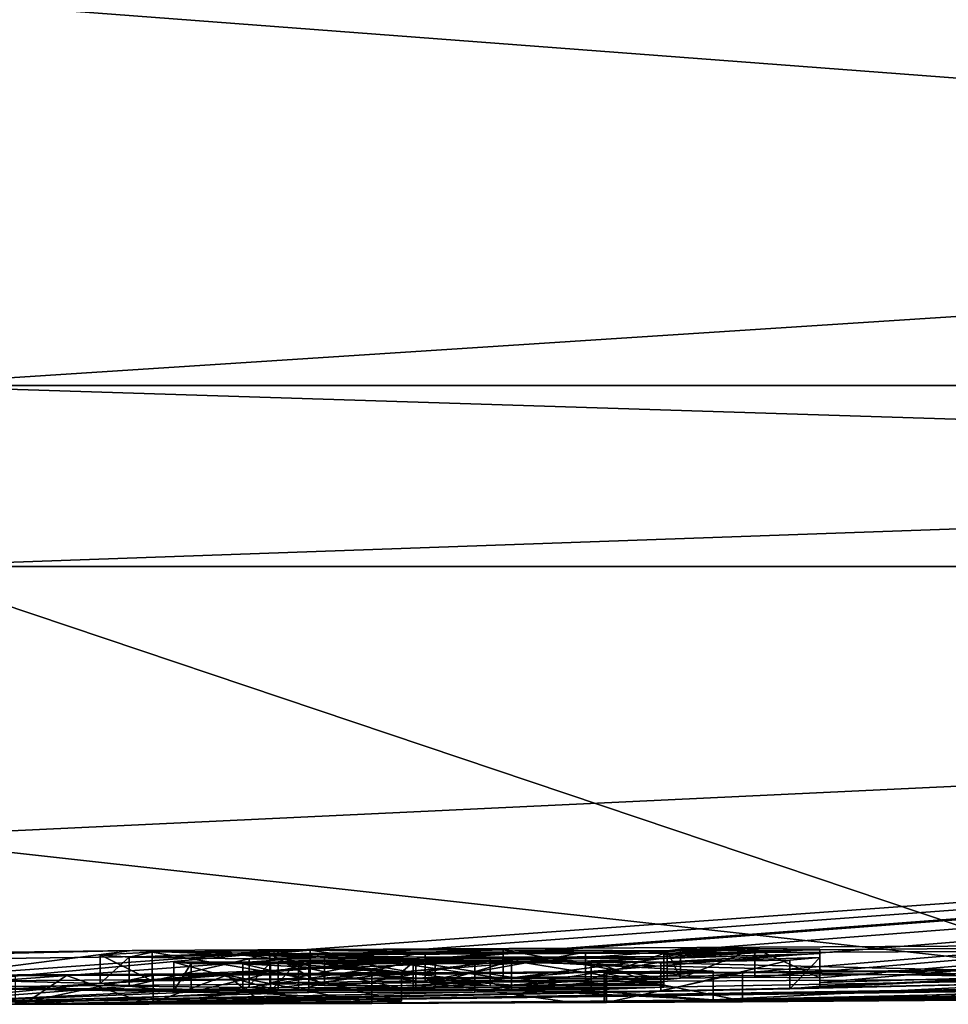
# Model space of a CAD drawing. Header units: millimetres. Extents: x -142 to 33, y -189 to 10.
# Tile 47 of 56: x 0.22 to 1.84, y -47.9 to -46.19. Entities that reach past the tile are written whole.
import ezdxf

# ---------------------------------------------------------------- set-up
doc = ezdxf.new("R2010")
doc.units = ezdxf.units.MM
doc.header["$LTSCALE"] = 52.148148
for name, color, linetype in [('116', 7, 'CONTINUOUS'), ('122', 7, 'CONTINUOUS'), ('4', 7, 'CONTINUOUS'), ('42', 7, 'CONTINUOUS'), ('44', 7, 'CONTINUOUS'), ('45', 7, 'CONTINUOUS'), ('46', 7, 'CONTINUOUS'), ('47', 7, 'CONTINUOUS'), ('48', 7, 'CONTINUOUS'), ('89', 7, 'CONTINUOUS'), ('90', 7, 'CONTINUOUS'), ('91', 7, 'CONTINUOUS'), ('92', 7, 'CONTINUOUS'), ('93', 7, 'CONTINUOUS'), ('94', 7, 'CONTINUOUS')]:
    doc.layers.add(name, color=color, linetype=linetype)

msp = doc.modelspace()

# ---------------------------------------------------------------- linework, layer by layer
at = {"layer": '116', "color": 250, "linetype": 'Continuous', "true_color": 0x282828}
for points in [[(2.9243, -47.7933, 4.5726), (0.4194, -47.8062, 4.7538), (0.6113, -47.8146, 4.249), (2.9243, -47.7933, 4.5726)], [(2.9243, -47.7933, 4.5726), (0.6113, -47.8146, 4.249), (2.6588, -47.804, 4.1024), (2.9243, -47.7933, 4.5726)], [(0.4194, -47.8062, 4.7538), (-1.321, -47.8299, 2.9455), (-0.8099, -47.834, 2.7712), (0.4194, -47.8062, 4.7538)], [(0.4194, -47.8062, 4.7538), (-0.8099, -47.834, 2.7712), (0.6113, -47.8146, 4.249), (0.4194, -47.8062, 4.7538)], [(0.4142, -47.818, -4.0601), (0.3635, -47.8138, -4.3201), (0.4536, -47.8093, -4.58), (0.4142, -47.818, -4.0601)], [(0.4142, -47.818, -4.0601), (0.4536, -47.8093, -4.58), (0.7282, -47.8059, -4.7316), (0.4142, -47.818, -4.0601)], [(0.4142, -47.818, -4.0601), (0.7282, -47.8059, -4.7316), (0.6583, -47.8123, -4.3758), (0.4142, -47.818, -4.0601)], [(0.7282, -47.8059, -4.7316), (0.928, -47.8091, -4.5162), (0.6583, -47.8123, -4.3758), (0.7282, -47.8059, -4.7316)], [(0.7282, -47.8059, -4.7316), (1.0631, -47.8051, -4.7148), (0.928, -47.8091, -4.5162), (0.7282, -47.8059, -4.7316)], [(1.0631, -47.8051, -4.7148), (1.2062, -47.8093, -4.4375), (0.928, -47.8091, -4.5162), (1.0631, -47.8051, -4.7148)], [(1.0631, -47.8051, -4.7148), (1.348, -47.8068, -4.546), (1.2062, -47.8093, -4.4375), (1.0631, -47.8051, -4.7148)], [(1.348, -47.8068, -4.546), (1.342, -47.8114, -4.271), (1.2062, -47.8093, -4.4375), (1.348, -47.8068, -4.546)], [(1.5002, -47.8029, -4.716), (1.613, -47.804, -4.615), (1.342, -47.8141, -4.1033), (1.5002, -47.8029, -4.716)], [(1.348, -47.8068, -4.546), (1.5002, -47.8029, -4.716), (1.342, -47.8114, -4.271), (1.348, -47.8068, -4.546)], [(1.5002, -47.8029, -4.716), (1.342, -47.8141, -4.1033), (1.342, -47.8114, -4.271), (1.5002, -47.8029, -4.716)], [(1.613, -47.804, -4.615), (1.613, -47.8118, -4.1545), (1.342, -47.8198, -3.728), (1.613, -47.804, -4.615)], [(1.613, -47.804, -4.615), (1.342, -47.8198, -3.728), (1.342, -47.8167, -3.938), (1.613, -47.804, -4.615)], [(1.613, -47.804, -4.615), (1.342, -47.8167, -3.938), (1.342, -47.8141, -4.1033), (1.613, -47.804, -4.615)], [(1.348, -47.8068, -4.546), (1.3707, -47.8043, -4.6776), (1.5002, -47.8029, -4.716), (1.348, -47.8068, -4.546)], [(0.622, -47.8207, -3.8544), (0.4142, -47.818, -4.0601), (0.6583, -47.8123, -4.3758), (0.622, -47.8207, -3.8544)], [(1.4278, -47.8421, 1.4462), (1.0777, -47.8245, 3.4795), (0.4558, -47.849, 0.5427), (1.4278, -47.8421, 1.4462)], [(1.0777, -47.8245, 3.4795), (0.8869, -47.8442, 1.4944), (0.4558, -47.849, 0.5427), (1.0777, -47.8245, 3.4795)], [(0.5214, -47.8287, -3.2861), (0.4916, -47.8266, -3.4555), (0.6723, -47.826, -3.4667), (0.5214, -47.8287, -3.2861)], [(0.726, -47.8293, -3.1952), (0.5214, -47.8287, -3.2861), (0.6723, -47.826, -3.4667), (0.726, -47.8293, -3.1952)], [(0.611, -47.8295, 3.208), (0.8869, -47.8442, 1.4944), (0.6594, -47.827, 3.3923), (0.611, -47.8295, 3.208)], [(0.622, -47.8207, -3.8544), (0.6583, -47.8123, -4.3758), (0.7532, -47.8173, -4.0547), (0.622, -47.8207, -3.8544)], [(0.9452, -47.8213, -3.7432), (0.622, -47.8207, -3.8544), (0.7532, -47.8173, -4.0547), (0.9452, -47.8213, -3.7432)], [(0.8869, -47.8442, 1.4944), (0.7078, -47.8244, 3.5766), (0.6594, -47.827, 3.3923), (0.8869, -47.8442, 1.4944)], [(0.726, -47.8293, -3.1952), (0.6723, -47.826, -3.4667), (0.907, -47.8263, -3.3931), (0.726, -47.8293, -3.1952)], [(0.8869, -47.8442, 1.4944), (0.9117, -47.8234, 3.6052), (0.7078, -47.8244, 3.5766), (0.8869, -47.8442, 1.4944)], [(1.0137, -47.8289, -3.1543), (0.726, -47.8293, -3.1952), (0.907, -47.8263, -3.3931), (1.0137, -47.8289, -3.1543)], [(0.9452, -47.8213, -3.7432), (0.7532, -47.8173, -4.0547), (1.0404, -47.818, -3.9433), (0.9452, -47.8213, -3.7432)], [(0.8869, -47.8442, 1.4944), (1.0777, -47.8245, 3.4795), (0.9117, -47.8234, 3.6052), (0.8869, -47.8442, 1.4944)], [(1.0137, -47.8289, -3.1543), (0.907, -47.8263, -3.3931), (1.2158, -47.8246, -3.4246), (1.0137, -47.8289, -3.1543)], [(1.342, -47.8198, -3.728), (0.9452, -47.8213, -3.7432), (1.342, -47.8167, -3.938), (1.342, -47.8198, -3.728)], [(1.342, -47.8167, -3.938), (0.9452, -47.8213, -3.7432), (1.0404, -47.818, -3.9433), (1.342, -47.8167, -3.938)], [(1.337, -47.8269, -3.197), (1.0137, -47.8289, -3.1543), (1.2158, -47.8246, -3.4246), (1.337, -47.8269, -3.197)], [(1.342, -47.8198, -3.728), (1.613, -47.8118, -4.1545), (1.2158, -47.8246, -3.4246), (1.342, -47.8198, -3.728)], [(1.613, -47.8118, -4.1545), (1.337, -47.8269, -3.197), (1.2158, -47.8246, -3.4246), (1.613, -47.8118, -4.1545)], [(1.4788, -47.844, -0.965), (3.7522, -47.8229, 0.1009), (1.2424, -47.8464, -0.5644), (1.4788, -47.844, -0.965)], [(3.7522, -47.8229, 0.1009), (1.4788, -47.8454, -0.425), (1.2424, -47.8464, -0.5644), (3.7522, -47.8229, 0.1009)], [(1.613, -47.8118, -4.1545), (1.613, -47.8185, -3.713), (1.337, -47.8269, -3.197), (1.613, -47.8118, -4.1545)], [(1.613, -47.8185, -3.713), (1.561, -47.823, -3.4062), (1.337, -47.8269, -3.197), (1.613, -47.8185, -3.713)], [(1.4788, -47.8454, -0.425), (3.7522, -47.8229, 0.1009), (3.3375, -47.8282, 0.4467), (1.4788, -47.8454, -0.425)], [(0.8352, -47.8486, 0.1506), (1.4278, -47.8421, 1.4462), (0, -47.85), (0.8352, -47.8486, 0.1506)], [(1.4278, -47.8421, 1.4462), (0.4558, -47.849, 0.5427), (0, -47.85), (1.4278, -47.8421, 1.4462)], [(1.4788, -47.844, -0.965), (1.2424, -47.8464, -0.5644), (1.2385, -47.8458, -0.8183), (1.4788, -47.844, -0.965)], [(0.5835, -47.8493, -0.1273), (0.8352, -47.8486, 0.1506), (0, -47.85), (0.5835, -47.8493, -0.1273)], [(0.4558, -47.849, 0.5427), (0.2169, -47.8498, 0.2694), (0, -47.85), (0.4558, -47.849, 0.5427)], [(0.3049, -47.8496, -0.3666), (0.5835, -47.8493, -0.1273), (0, -47.85), (0.3049, -47.8496, -0.3666)], [(0, -47.8494, -0.5688), (0.3049, -47.8496, -0.3666), (0, -47.8498, -0.2844), (0, -47.8494, -0.5688)], [(0.3049, -47.8496, -0.3666), (0, -47.85), (0, -47.8498, -0.2844), (0.3049, -47.8496, -0.3666)]]:
    msp.add_3dface(points, dxfattribs=at)
at = {"layer": '122', "color": 7, "linetype": 'Continuous'}
for points in [[(10.3941, -46.1517, 18.0033), (0, -46.1517, 20.7884), (8.9029, -46.8257, 18.487), (10.3941, -46.1517, 18.0033)], [(0, -46.1517, 20.7884), (0, -46.8257, 20.519), (8.9029, -46.8257, 18.487), (0, -46.1517, 20.7884)], [(0, -46.1517, -20.7884), (10.3941, -46.1517, -18.0033), (0, -46.8257, -20.519), (0, -46.1517, -20.7884)], [(0, -46.8257, -20.519), (10.3941, -46.1517, -18.0033), (8.9029, -46.8257, -18.487), (0, -46.8257, -20.519)], [(9.9323, -47.14, -17.2035), (0, -47.14, -19.8648), (8.9029, -46.8257, -18.487), (9.9323, -47.14, -17.2035)], [(0, -47.14, -19.8648), (0, -46.8257, -20.519), (8.9029, -46.8257, -18.487), (0, -47.14, -19.8648)], [(0, -47.14, 19.8648), (9.9323, -47.14, 17.2035), (0, -46.8257, 20.519), (0, -47.14, 19.8648)], [(0, -46.8257, 20.519), (9.9323, -47.14, 17.2035), (8.9029, -46.8257, 18.487), (0, -46.8257, 20.519)]]:
    msp.add_3dface(points, dxfattribs=at)
at = {"layer": '4', "color": 7, "linetype": 'Continuous'}
for points in [[(0, -47.8569, -4.733), (0, -47.6087, -12.3041), (9.9323, -47.14, -17.2035), (0, -47.8569, -4.733)], [(0, -47.8569, -4.733), (9.9323, -47.14, -17.2035), (0.1801, -47.8589, -4.6177), (0, -47.8569, -4.733)], [(0, -47.6087, -12.3041), (0, -47.14, -19.8648), (9.9323, -47.14, -17.2035), (0, -47.6087, -12.3041)], [(0, -47.14, 19.8648), (0, -47.6129, 12.2146), (2.0991, -47.8456, 4.8842), (0, -47.14, 19.8648)], [(0, -47.14, 19.8648), (2.0991, -47.8456, 4.8842), (9.9323, -47.14, 17.2035), (0, -47.14, 19.8648)], [(0.1801, -47.8589, -4.6177), (9.9323, -47.14, -17.2035), (0.3635, -47.8639, -4.3201), (0.1801, -47.8589, -4.6177)], [(0.3635, -47.8639, -4.3201), (9.9323, -47.14, -17.2035), (0.4536, -47.8593, -4.58), (0.3635, -47.8639, -4.3201)], [(0.4536, -47.8593, -4.58), (9.9323, -47.14, -17.2035), (0.7282, -47.8559, -4.7316), (0.4536, -47.8593, -4.58)], [(0.7282, -47.8559, -4.7316), (9.9323, -47.14, -17.2035), (1.0631, -47.8551, -4.7148), (0.7282, -47.8559, -4.7316)], [(1.0631, -47.8551, -4.7148), (9.9323, -47.14, -17.2035), (1.3707, -47.8543, -4.6776), (1.0631, -47.8551, -4.7148)], [(1.3707, -47.8543, -4.6776), (9.9323, -47.14, -17.2035), (1.5002, -47.8529, -4.716), (1.3707, -47.8543, -4.6776)], [(9.9323, -47.14, -17.2035), (1.613, -47.854, -4.615), (1.5002, -47.8529, -4.716), (9.9323, -47.14, -17.2035)], [(9.9323, -47.14, -17.2035), (2.0418, -47.8498, -4.6848), (1.613, -47.8618, -4.1545), (9.9323, -47.14, -17.2035)], [(1.613, -47.854, -4.615), (9.9323, -47.14, -17.2035), (1.613, -47.8618, -4.1545), (1.613, -47.854, -4.615)], [(0, -47.6129, 12.2146), (0, -47.8601, 4.5538), (2.0991, -47.8456, 4.8842), (0, -47.6129, 12.2146)], [(1.4788, -47.894, -0.965), (4.8592, -47.8435, -2.4), (8.972, -47.7287, -2.9233), (1.4788, -47.894, -0.965)], [(8.972, -47.7327, -2.539), (1.4788, -47.894, -0.965), (8.972, -47.7287, -2.9233), (8.972, -47.7327, -2.539)], [(3.4506, -47.877, -0.2117), (1.4788, -47.894, -0.965), (9.11, -47.7293, -2.4), (3.4506, -47.877, -0.2117)], [(9.11, -47.7293, -2.4), (1.4788, -47.894, -0.965), (8.972, -47.7327, -2.539), (9.11, -47.7293, -2.4)], [(1.2385, -47.8958, -0.8183), (0.2309, -47.8996, -0.4208), (4.4613, -47.8425, -3.1651), (1.2385, -47.8958, -0.8183)], [(4.4613, -47.8425, -3.1651), (0.2309, -47.8996, -0.4208), (4.1592, -47.8475, -3.1632), (4.4613, -47.8425, -3.1651)], [(4.722, -47.8407, -2.9197), (1.2385, -47.8958, -0.8183), (4.722, -47.8361, -3.307), (4.722, -47.8407, -2.9197)], [(4.722, -47.8361, -3.307), (1.2385, -47.8958, -0.8183), (4.4613, -47.8425, -3.1651), (4.722, -47.8361, -3.307)], [(1.4788, -47.894, -0.965), (1.2385, -47.8958, -0.8183), (4.722, -47.8407, -2.9197), (1.4788, -47.894, -0.965)], [(4.722, -47.8447, -2.539), (1.4788, -47.894, -0.965), (4.722, -47.8407, -2.9197), (4.722, -47.8447, -2.539)], [(4.8592, -47.8435, -2.4), (1.4788, -47.894, -0.965), (4.722, -47.8447, -2.539), (4.8592, -47.8435, -2.4)], [(0, -47.8707, 3.905), (0.7078, -47.8744, 3.5766), (1.0381, -47.8612, 4.3695), (0, -47.8707, 3.905)], [(0.106, -47.8793, -3.28), (0.1801, -47.8589, -4.6177), (0.3635, -47.8639, -4.3201), (0.106, -47.8793, -3.28)], [(4.1592, -47.8475, -3.1632), (0.2309, -47.8996, -0.4208), (3.8876, -47.8499, -3.307), (4.1592, -47.8475, -3.1632)], [(0.2309, -47.8996, -0.4208), (3.1987, -47.8591, -3.3232), (3.7151, -47.8488, -3.5772), (0.2309, -47.8996, -0.4208)], [(3.8876, -47.8499, -3.307), (0.2309, -47.8996, -0.4208), (3.7151, -47.8488, -3.5772), (3.8876, -47.8499, -3.307)], [(2.7644, -47.8662, -3.1507), (3.1987, -47.8591, -3.3232), (0.2309, -47.8996, -0.4208), (2.7644, -47.8662, -3.1507)], [(0.6583, -47.8623, -4.3758), (0.928, -47.8591, -4.5162), (0.7532, -47.8673, -4.0547), (0.6583, -47.8623, -4.3758)], [(0.7078, -47.8744, 3.5766), (0.9117, -47.8734, 3.6052), (1.0381, -47.8612, 4.3695), (0.7078, -47.8744, 3.5766)], [(0.7532, -47.8673, -4.0547), (0.928, -47.8591, -4.5162), (1.0404, -47.868, -3.9433), (0.7532, -47.8673, -4.0547)], [(0.9117, -47.8734, 3.6052), (1.0777, -47.8745, 3.4795), (1.0381, -47.8612, 4.3695), (0.9117, -47.8734, 3.6052)], [(0.928, -47.8591, -4.5162), (1.2062, -47.8593, -4.4375), (1.0404, -47.868, -3.9433), (0.928, -47.8591, -4.5162)], [(1.0381, -47.8612, 4.3695), (1.0777, -47.8745, 3.4795), (2.1744, -47.8552, 4.3078), (1.0381, -47.8612, 4.3695)], [(1.2062, -47.8593, -4.4375), (1.342, -47.8615, -4.271), (1.0404, -47.868, -3.9433), (1.2062, -47.8593, -4.4375)], [(1.342, -47.8615, -4.271), (1.342, -47.8642, -4.1033), (1.0404, -47.868, -3.9433), (1.342, -47.8615, -4.271)], [(1.348, -47.8568, -4.546), (1.0631, -47.8551, -4.7148), (1.3707, -47.8543, -4.6776), (1.348, -47.8568, -4.546)], [(1.0777, -47.8745, 3.4795), (1.4278, -47.8921, 1.4462), (2.1744, -47.8552, 4.3078), (1.0777, -47.8745, 3.4795)], [(1.4278, -47.8921, 1.4462), (1.1831, -47.8964, 0.7036), (3.767, -47.8579, 2.7725), (1.4278, -47.8921, 1.4462)], [(3.767, -47.8579, 2.7725), (1.1831, -47.8964, 0.7036), (3.8705, -47.866, 1.6403), (3.767, -47.8579, 2.7725)], [(2.1744, -47.8552, 4.3078), (1.4278, -47.8921, 1.4462), (3.1569, -47.854, 3.7327), (2.1744, -47.8552, 4.3078)], [(3.1569, -47.854, 3.7327), (1.4278, -47.8921, 1.4462), (3.767, -47.8579, 2.7725), (3.1569, -47.854, 3.7327)], [(2.013, -47.8512, -4.615), (2.013, -47.8626, -3.9226), (1.561, -47.873, -3.4062), (2.013, -47.8512, -4.615)], [(1.613, -47.8685, -3.713), (2.013, -47.8512, -4.615), (1.561, -47.873, -3.4062), (1.613, -47.8685, -3.713)], [(2.0418, -47.8498, -4.6848), (2.013, -47.8512, -4.615), (1.613, -47.8685, -3.713), (2.0418, -47.8498, -4.6848)], [(1.613, -47.8618, -4.1545), (2.0418, -47.8498, -4.6848), (1.613, -47.8685, -3.713), (1.613, -47.8618, -4.1545)], [(0, -47.8994, -0.5688), (0.106, -47.8793, -3.28), (0.3635, -47.8639, -4.3201), (0, -47.8994, -0.5688)], [(0.4142, -47.868, -4.0601), (0, -47.8994, -0.5688), (0.3635, -47.8639, -4.3201), (0.4142, -47.868, -4.0601)], [(0.4916, -47.8766, -3.4555), (0, -47.8994, -0.5688), (0.4142, -47.868, -4.0601), (0.4916, -47.8766, -3.4555)], [(0.7078, -47.8744, 3.5766), (0, -47.8707, 3.905), (0.6594, -47.877, 3.3923), (0.7078, -47.8744, 3.5766)], [(0.6594, -47.877, 3.3923), (0, -47.8707, 3.905), (0.611, -47.8795, 3.208), (0.6594, -47.877, 3.3923)], [(0.611, -47.8795, 3.208), (0, -47.8707, 3.905), (0.2169, -47.8998, 0.2694), (0.611, -47.8795, 3.208)], [(0.5214, -47.8787, -3.2861), (0, -47.8994, -0.5688), (0.4916, -47.8766, -3.4555), (0.5214, -47.8787, -3.2861)], [(0.2309, -47.8996, -0.4208), (0, -47.8994, -0.5688), (1.337, -47.8769, -3.197), (0.2309, -47.8996, -0.4208)], [(1.337, -47.8769, -3.197), (0, -47.8994, -0.5688), (1.0137, -47.8789, -3.1543), (1.337, -47.8769, -3.197)], [(0.726, -47.8794, -3.1952), (0, -47.8994, -0.5688), (0.5214, -47.8787, -3.2861), (0.726, -47.8794, -3.1952)], [(2.013, -47.8626, -3.9226), (2.013, -47.8715, -3.28), (0.2309, -47.8996, -0.4208), (2.013, -47.8626, -3.9226)], [(2.013, -47.8626, -3.9226), (0.2309, -47.8996, -0.4208), (1.561, -47.873, -3.4062), (2.013, -47.8626, -3.9226)], [(2.5122, -47.8682, -3.1978), (2.7644, -47.8662, -3.1507), (0.2309, -47.8996, -0.4208), (2.5122, -47.8682, -3.1978)], [(2.2399, -47.8702, -3.24), (2.5122, -47.8682, -3.1978), (0.2309, -47.8996, -0.4208), (2.2399, -47.8702, -3.24)], [(2.1092, -47.8722, -3.1649), (2.2399, -47.8702, -3.24), (0.2309, -47.8996, -0.4208), (2.1092, -47.8722, -3.1649)], [(2.013, -47.8715, -3.28), (2.1092, -47.8722, -3.1649), (0.2309, -47.8996, -0.4208), (2.013, -47.8715, -3.28)], [(1.561, -47.873, -3.4062), (0.2309, -47.8996, -0.4208), (1.337, -47.8769, -3.197), (1.561, -47.873, -3.4062)], [(0.622, -47.8707, -3.8544), (0.4916, -47.8766, -3.4555), (0.4142, -47.868, -4.0601), (0.622, -47.8707, -3.8544)], [(0.6723, -47.876, -3.4667), (0.4916, -47.8766, -3.4555), (0.622, -47.8707, -3.8544), (0.6723, -47.876, -3.4667)], [(0.9452, -47.8713, -3.7432), (0.6723, -47.876, -3.4667), (0.622, -47.8707, -3.8544), (0.9452, -47.8713, -3.7432)], [(0.8352, -47.8986, 0.1506), (0.6474, -47.8992, -0.0633), (3.4448, -47.8765, 0.5858), (0.8352, -47.8986, 0.1506)], [(3.4448, -47.8765, 0.5858), (0.6474, -47.8992, -0.0633), (2.5842, -47.8871, -0.1575), (3.4448, -47.8765, 0.5858)], [(0.907, -47.8763, -3.3931), (0.6723, -47.876, -3.4667), (0.9452, -47.8713, -3.7432), (0.907, -47.8763, -3.3931)], [(1.1831, -47.8964, 0.7036), (0.8352, -47.8986, 0.1506), (3.8705, -47.866, 1.6403), (1.1831, -47.8964, 0.7036)], [(3.8705, -47.866, 1.6403), (0.8352, -47.8986, 0.1506), (3.4448, -47.8765, 0.5858), (3.8705, -47.866, 1.6403)], [(1.2158, -47.8746, -3.4246), (0.907, -47.8763, -3.3931), (1.342, -47.8698, -3.728), (1.2158, -47.8746, -3.4246)], [(1.342, -47.8698, -3.728), (0.907, -47.8763, -3.3931), (0.9452, -47.8713, -3.7432), (1.342, -47.8698, -3.728)], [(1.342, -47.8642, -4.1033), (1.342, -47.8667, -3.938), (1.0404, -47.868, -3.9433), (1.342, -47.8642, -4.1033)], [(1.0137, -47.8789, -3.1543), (0, -47.8994, -0.5688), (0.726, -47.8794, -3.1952), (1.0137, -47.8789, -3.1543)], [(0.8869, -47.8942, 1.4944), (0.611, -47.8795, 3.208), (0.2169, -47.8998, 0.2694), (0.8869, -47.8942, 1.4944)], [(0.4558, -47.899, 0.5427), (0.8869, -47.8942, 1.4944), (0.2169, -47.8998, 0.2694), (0.4558, -47.899, 0.5427)], [(0.4482, -47.8995, -0.2511), (0.2309, -47.8996, -0.4208), (1.2385, -47.8958, -0.8183), (0.4482, -47.8995, -0.2511)], [(0.6474, -47.8992, -0.0633), (0.4482, -47.8995, -0.2511), (1.4788, -47.8954, -0.425), (0.6474, -47.8992, -0.0633)], [(1.4788, -47.8954, -0.425), (0.4482, -47.8995, -0.2511), (1.2424, -47.8964, -0.5644), (1.4788, -47.8954, -0.425)], [(1.2424, -47.8964, -0.5644), (0.4482, -47.8995, -0.2511), (1.2385, -47.8958, -0.8183), (1.2424, -47.8964, -0.5644)], [(2.5842, -47.8871, -0.1575), (0.6474, -47.8992, -0.0633), (1.4788, -47.8954, -0.425), (2.5842, -47.8871, -0.1575)]]:
    msp.add_3dface(points, dxfattribs=at)
at = {"layer": '42', "color": 7, "linetype": 'Continuous'}
for points in [[(1.4278, -47.8421, 1.4462), (1.0777, -47.8745, 3.4795), (1.0777, -47.8245, 3.4795), (1.4278, -47.8421, 1.4462)], [(0.8352, -47.8486, 0.1506), (1.4278, -47.8921, 1.4462), (1.4278, -47.8421, 1.4462), (0.8352, -47.8486, 0.1506)], [(1.4278, -47.8921, 1.4462), (1.0777, -47.8745, 3.4795), (1.4278, -47.8421, 1.4462), (1.4278, -47.8921, 1.4462)], [(0, -47.8994, -0.5688), (0.2309, -47.8996, -0.4208), (0, -47.8494, -0.5688), (0, -47.8994, -0.5688)], [(0, -47.8494, -0.5688), (0.2309, -47.8996, -0.4208), (0.3049, -47.8496, -0.3666), (0, -47.8494, -0.5688)], [(0.2309, -47.8996, -0.4208), (0.4482, -47.8995, -0.2511), (0.3049, -47.8496, -0.3666), (0.2309, -47.8996, -0.4208)], [(0.3049, -47.8496, -0.3666), (0.4482, -47.8995, -0.2511), (0.5835, -47.8493, -0.1273), (0.3049, -47.8496, -0.3666)], [(0.4482, -47.8995, -0.2511), (0.6474, -47.8992, -0.0633), (0.5835, -47.8493, -0.1273), (0.4482, -47.8995, -0.2511)], [(0.5835, -47.8493, -0.1273), (0.8352, -47.8986, 0.1506), (0.8352, -47.8486, 0.1506), (0.5835, -47.8493, -0.1273)], [(0.6474, -47.8992, -0.0633), (0.8352, -47.8986, 0.1506), (0.5835, -47.8493, -0.1273), (0.6474, -47.8992, -0.0633)], [(0.8352, -47.8986, 0.1506), (1.1831, -47.8964, 0.7036), (0.8352, -47.8486, 0.1506), (0.8352, -47.8986, 0.1506)], [(1.1831, -47.8964, 0.7036), (1.4278, -47.8921, 1.4462), (0.8352, -47.8486, 0.1506), (1.1831, -47.8964, 0.7036)]]:
    msp.add_3dface(points, dxfattribs=at)
at = {"layer": '44', "color": 7, "linetype": 'Continuous'}
for points in [[(0.8869, -47.8942, 1.4944), (0.4558, -47.899, 0.5427), (0.8869, -47.8442, 1.4944), (0.8869, -47.8942, 1.4944)], [(0.8869, -47.8442, 1.4944), (0.4558, -47.899, 0.5427), (0.4558, -47.849, 0.5427), (0.8869, -47.8442, 1.4944)], [(0.611, -47.8795, 3.208), (0.8869, -47.8942, 1.4944), (0.611, -47.8295, 3.208), (0.611, -47.8795, 3.208)], [(0.611, -47.8295, 3.208), (0.8869, -47.8942, 1.4944), (0.8869, -47.8442, 1.4944), (0.611, -47.8295, 3.208)], [(0.4558, -47.899, 0.5427), (0.2169, -47.8998, 0.2694), (0.4558, -47.849, 0.5427), (0.4558, -47.899, 0.5427)], [(0.4558, -47.849, 0.5427), (0.2169, -47.8998, 0.2694), (0.2169, -47.8498, 0.2694), (0.4558, -47.849, 0.5427)]]:
    msp.add_3dface(points, dxfattribs=at)
at = {"layer": '45', "color": 7, "linetype": 'Continuous'}
for points in [[(0.6594, -47.877, 3.3923), (0.611, -47.8795, 3.208), (0.6594, -47.827, 3.3923), (0.6594, -47.877, 3.3923)], [(0.611, -47.8795, 3.208), (0.611, -47.8295, 3.208), (0.6594, -47.827, 3.3923), (0.611, -47.8795, 3.208)], [(0.7078, -47.8744, 3.5766), (0.6594, -47.877, 3.3923), (0.7078, -47.8244, 3.5766), (0.7078, -47.8744, 3.5766)], [(0.7078, -47.8244, 3.5766), (0.6594, -47.877, 3.3923), (0.6594, -47.827, 3.3923), (0.7078, -47.8244, 3.5766)], [(0.9117, -47.8734, 3.6052), (0.7078, -47.8744, 3.5766), (0.9117, -47.8234, 3.6052), (0.9117, -47.8734, 3.6052)], [(0.9117, -47.8234, 3.6052), (0.7078, -47.8744, 3.5766), (0.7078, -47.8244, 3.5766), (0.9117, -47.8234, 3.6052)], [(1.0777, -47.8245, 3.4795), (0.9117, -47.8734, 3.6052), (0.9117, -47.8234, 3.6052), (1.0777, -47.8245, 3.4795)], [(1.0777, -47.8745, 3.4795), (0.9117, -47.8734, 3.6052), (1.0777, -47.8245, 3.4795), (1.0777, -47.8745, 3.4795)]]:
    msp.add_3dface(points, dxfattribs=at)
at = {"layer": '46', "color": 7, "linetype": 'Continuous'}
for points in [[(2.9243, -47.7933, 4.5726), (2.0991, -47.8456, 4.8842), (0.4194, -47.8062, 4.7538), (2.9243, -47.7933, 4.5726)], [(0.4194, -47.8062, 4.7538), (0, -47.8601, 4.5538), (-1.321, -47.8299, 2.9455), (0.4194, -47.8062, 4.7538)], [(2.0991, -47.8456, 4.8842), (0, -47.8601, 4.5538), (0.4194, -47.8062, 4.7538), (2.0991, -47.8456, 4.8842)], [(1.4788, -47.844, -0.965), (3.4506, -47.877, -0.2117), (3.7522, -47.8229, 0.1009), (1.4788, -47.844, -0.965)], [(1.4788, -47.894, -0.965), (3.4506, -47.877, -0.2117), (1.4788, -47.844, -0.965), (1.4788, -47.894, -0.965)]]:
    msp.add_3dface(points, dxfattribs=at)
at = {"layer": '47', "color": 7, "linetype": 'Continuous'}
for points in [[(1.4788, -47.894, -0.965), (1.4788, -47.844, -0.965), (1.2385, -47.8458, -0.8183), (1.4788, -47.894, -0.965)], [(1.2385, -47.8958, -0.8183), (1.4788, -47.894, -0.965), (1.2385, -47.8458, -0.8183), (1.2385, -47.8958, -0.8183)], [(1.2424, -47.8464, -0.5644), (1.2385, -47.8958, -0.8183), (1.2385, -47.8458, -0.8183), (1.2424, -47.8464, -0.5644)], [(1.2424, -47.8964, -0.5644), (1.2385, -47.8958, -0.8183), (1.2424, -47.8464, -0.5644), (1.2424, -47.8964, -0.5644)], [(1.4788, -47.8954, -0.425), (1.2424, -47.8964, -0.5644), (1.4788, -47.8454, -0.425), (1.4788, -47.8954, -0.425)], [(1.4788, -47.8454, -0.425), (1.2424, -47.8964, -0.5644), (1.2424, -47.8464, -0.5644), (1.4788, -47.8454, -0.425)]]:
    msp.add_3dface(points, dxfattribs=at)
at = {"layer": '48', "color": 7, "linetype": 'Continuous'}
for points in [[(0.6113, -47.8146, 4.249), (2.1744, -47.8552, 4.3078), (2.6588, -47.804, 4.1024), (0.6113, -47.8146, 4.249)], [(-0.8099, -47.834, 2.7712), (0, -47.8707, 3.905), (0.6113, -47.8146, 4.249), (-0.8099, -47.834, 2.7712)], [(0, -47.8707, 3.905), (1.0381, -47.8612, 4.3695), (0.6113, -47.8146, 4.249), (0, -47.8707, 3.905)], [(1.0381, -47.8612, 4.3695), (2.1744, -47.8552, 4.3078), (0.6113, -47.8146, 4.249), (1.0381, -47.8612, 4.3695)], [(2.5842, -47.8871, -0.1575), (1.4788, -47.8954, -0.425), (3.3375, -47.8282, 0.4467), (2.5842, -47.8871, -0.1575)], [(1.4788, -47.8954, -0.425), (1.4788, -47.8454, -0.425), (3.3375, -47.8282, 0.4467), (1.4788, -47.8954, -0.425)]]:
    msp.add_3dface(points, dxfattribs=at)
at = {"layer": '89', "color": 7, "linetype": 'Continuous'}
for points in [[(1.613, -47.854, -4.615), (1.613, -47.8618, -4.1545), (1.613, -47.804, -4.615), (1.613, -47.854, -4.615)], [(1.613, -47.804, -4.615), (1.613, -47.8618, -4.1545), (1.613, -47.8118, -4.1545), (1.613, -47.804, -4.615)], [(1.613, -47.8618, -4.1545), (1.613, -47.8685, -3.713), (1.613, -47.8118, -4.1545), (1.613, -47.8618, -4.1545)], [(1.613, -47.8118, -4.1545), (1.613, -47.8685, -3.713), (1.613, -47.8185, -3.713), (1.613, -47.8118, -4.1545)]]:
    msp.add_3dface(points, dxfattribs=at)
at = {"layer": '90', "color": 7, "linetype": 'Continuous'}
for points in [[(1.348, -47.8068, -4.546), (1.3707, -47.8543, -4.6776), (1.3707, -47.8043, -4.6776), (1.348, -47.8068, -4.546)], [(1.348, -47.8568, -4.546), (1.3707, -47.8543, -4.6776), (1.348, -47.8068, -4.546), (1.348, -47.8568, -4.546)], [(1.3707, -47.8543, -4.6776), (1.5002, -47.8529, -4.716), (1.5002, -47.8029, -4.716), (1.3707, -47.8543, -4.6776)], [(1.3707, -47.8043, -4.6776), (1.3707, -47.8543, -4.6776), (1.5002, -47.8029, -4.716), (1.3707, -47.8043, -4.6776)], [(1.5002, -47.8529, -4.716), (1.613, -47.854, -4.615), (1.5002, -47.8029, -4.716), (1.5002, -47.8529, -4.716)], [(1.613, -47.854, -4.615), (1.613, -47.804, -4.615), (1.5002, -47.8029, -4.716), (1.613, -47.854, -4.615)]]:
    msp.add_3dface(points, dxfattribs=at)
at = {"layer": '91', "color": 7, "linetype": 'Continuous'}
for points in [[(0.3635, -47.8138, -4.3201), (0.4536, -47.8593, -4.58), (0.4536, -47.8093, -4.58), (0.3635, -47.8138, -4.3201)], [(0.4536, -47.8093, -4.58), (0.7282, -47.8559, -4.7316), (0.7282, -47.8059, -4.7316), (0.4536, -47.8093, -4.58)], [(0.4536, -47.8593, -4.58), (0.7282, -47.8559, -4.7316), (0.4536, -47.8093, -4.58), (0.4536, -47.8593, -4.58)], [(0.7282, -47.8059, -4.7316), (1.0631, -47.8551, -4.7148), (1.0631, -47.8051, -4.7148), (0.7282, -47.8059, -4.7316)], [(0.7282, -47.8559, -4.7316), (1.0631, -47.8551, -4.7148), (0.7282, -47.8059, -4.7316), (0.7282, -47.8559, -4.7316)], [(1.0631, -47.8551, -4.7148), (1.348, -47.8568, -4.546), (1.0631, -47.8051, -4.7148), (1.0631, -47.8551, -4.7148)], [(1.348, -47.8568, -4.546), (1.348, -47.8068, -4.546), (1.0631, -47.8051, -4.7148), (1.348, -47.8568, -4.546)], [(0.3635, -47.8639, -4.3201), (0.4536, -47.8593, -4.58), (0.3635, -47.8138, -4.3201), (0.3635, -47.8639, -4.3201)], [(0.4142, -47.818, -4.0601), (0.3635, -47.8639, -4.3201), (0.3635, -47.8138, -4.3201), (0.4142, -47.818, -4.0601)], [(0.4142, -47.868, -4.0601), (0.3635, -47.8639, -4.3201), (0.4142, -47.818, -4.0601), (0.4142, -47.868, -4.0601)], [(0.622, -47.8207, -3.8544), (0.4142, -47.868, -4.0601), (0.4142, -47.818, -4.0601), (0.622, -47.8207, -3.8544)], [(0.622, -47.8707, -3.8544), (0.4142, -47.868, -4.0601), (0.622, -47.8207, -3.8544), (0.622, -47.8707, -3.8544)], [(0.9452, -47.8213, -3.7432), (0.622, -47.8707, -3.8544), (0.622, -47.8207, -3.8544), (0.9452, -47.8213, -3.7432)], [(0.9452, -47.8713, -3.7432), (0.622, -47.8707, -3.8544), (0.9452, -47.8213, -3.7432), (0.9452, -47.8713, -3.7432)], [(1.342, -47.8698, -3.728), (0.9452, -47.8713, -3.7432), (1.342, -47.8198, -3.728), (1.342, -47.8698, -3.728)], [(1.342, -47.8198, -3.728), (0.9452, -47.8713, -3.7432), (0.9452, -47.8213, -3.7432), (1.342, -47.8198, -3.728)]]:
    msp.add_3dface(points, dxfattribs=at)
at = {"layer": '92', "color": 7, "linetype": 'Continuous'}
for points in [[(0.4916, -47.8266, -3.4555), (0.6723, -47.876, -3.4667), (0.6723, -47.826, -3.4667), (0.4916, -47.8266, -3.4555)], [(0.4916, -47.8766, -3.4555), (0.6723, -47.876, -3.4667), (0.4916, -47.8266, -3.4555), (0.4916, -47.8766, -3.4555)], [(0.5214, -47.8287, -3.2861), (0.4916, -47.8766, -3.4555), (0.4916, -47.8266, -3.4555), (0.5214, -47.8287, -3.2861)], [(0.6723, -47.876, -3.4667), (0.907, -47.8763, -3.3931), (0.6723, -47.826, -3.4667), (0.6723, -47.876, -3.4667)], [(0.6723, -47.826, -3.4667), (0.907, -47.8763, -3.3931), (0.907, -47.8263, -3.3931), (0.6723, -47.826, -3.4667)], [(0.907, -47.8263, -3.3931), (1.2158, -47.8746, -3.4246), (1.2158, -47.8246, -3.4246), (0.907, -47.8263, -3.3931)], [(0.907, -47.8763, -3.3931), (1.2158, -47.8746, -3.4246), (0.907, -47.8263, -3.3931), (0.907, -47.8763, -3.3931)], [(1.337, -47.8769, -3.197), (1.0137, -47.8789, -3.1543), (1.337, -47.8269, -3.197), (1.337, -47.8769, -3.197)], [(1.337, -47.8269, -3.197), (1.0137, -47.8789, -3.1543), (1.0137, -47.8289, -3.1543), (1.337, -47.8269, -3.197)], [(1.342, -47.8698, -3.728), (1.342, -47.8198, -3.728), (1.2158, -47.8246, -3.4246), (1.342, -47.8698, -3.728)], [(1.2158, -47.8746, -3.4246), (1.342, -47.8698, -3.728), (1.2158, -47.8246, -3.4246), (1.2158, -47.8746, -3.4246)], [(1.561, -47.873, -3.4062), (1.337, -47.8769, -3.197), (1.561, -47.823, -3.4062), (1.561, -47.873, -3.4062)], [(1.561, -47.823, -3.4062), (1.337, -47.8769, -3.197), (1.337, -47.8269, -3.197), (1.561, -47.823, -3.4062)], [(1.613, -47.8685, -3.713), (1.561, -47.873, -3.4062), (1.613, -47.8185, -3.713), (1.613, -47.8685, -3.713)], [(1.613, -47.8185, -3.713), (1.561, -47.873, -3.4062), (1.561, -47.823, -3.4062), (1.613, -47.8185, -3.713)], [(0.5214, -47.8787, -3.2861), (0.4916, -47.8766, -3.4555), (0.5214, -47.8287, -3.2861), (0.5214, -47.8787, -3.2861)], [(0.726, -47.8293, -3.1952), (0.5214, -47.8787, -3.2861), (0.5214, -47.8287, -3.2861), (0.726, -47.8293, -3.1952)], [(0.726, -47.8794, -3.1952), (0.5214, -47.8787, -3.2861), (0.726, -47.8293, -3.1952), (0.726, -47.8794, -3.1952)], [(1.0137, -47.8789, -3.1543), (0.726, -47.8794, -3.1952), (1.0137, -47.8289, -3.1543), (1.0137, -47.8789, -3.1543)], [(1.0137, -47.8289, -3.1543), (0.726, -47.8794, -3.1952), (0.726, -47.8293, -3.1952), (1.0137, -47.8289, -3.1543)]]:
    msp.add_3dface(points, dxfattribs=at)
at = {"layer": '93', "color": 7, "linetype": 'Continuous'}
for points in [[(1.342, -47.8141, -4.1033), (1.342, -47.8615, -4.271), (1.342, -47.8114, -4.271), (1.342, -47.8141, -4.1033)], [(1.342, -47.8642, -4.1033), (1.342, -47.8615, -4.271), (1.342, -47.8141, -4.1033), (1.342, -47.8642, -4.1033)], [(1.342, -47.8167, -3.938), (1.342, -47.8642, -4.1033), (1.342, -47.8141, -4.1033), (1.342, -47.8167, -3.938)], [(1.342, -47.8667, -3.938), (1.342, -47.8642, -4.1033), (1.342, -47.8167, -3.938), (1.342, -47.8667, -3.938)]]:
    msp.add_3dface(points, dxfattribs=at)
at = {"layer": '94', "color": 7, "linetype": 'Continuous'}
for points in [[(0.928, -47.8591, -4.5162), (0.6583, -47.8623, -4.3758), (0.928, -47.8091, -4.5162), (0.928, -47.8591, -4.5162)], [(0.928, -47.8091, -4.5162), (0.6583, -47.8623, -4.3758), (0.6583, -47.8123, -4.3758), (0.928, -47.8091, -4.5162)], [(1.2062, -47.8093, -4.4375), (0.928, -47.8591, -4.5162), (0.928, -47.8091, -4.5162), (1.2062, -47.8093, -4.4375)], [(1.2062, -47.8593, -4.4375), (0.928, -47.8591, -4.5162), (1.2062, -47.8093, -4.4375), (1.2062, -47.8593, -4.4375)], [(1.342, -47.8114, -4.271), (1.2062, -47.8593, -4.4375), (1.2062, -47.8093, -4.4375), (1.342, -47.8114, -4.271)], [(0.6583, -47.8623, -4.3758), (0.7532, -47.8673, -4.0547), (0.6583, -47.8123, -4.3758), (0.6583, -47.8623, -4.3758)], [(0.6583, -47.8123, -4.3758), (0.7532, -47.8673, -4.0547), (0.7532, -47.8173, -4.0547), (0.6583, -47.8123, -4.3758)], [(0.7532, -47.8673, -4.0547), (1.0404, -47.868, -3.9433), (0.7532, -47.8173, -4.0547), (0.7532, -47.8673, -4.0547)], [(0.7532, -47.8173, -4.0547), (1.0404, -47.868, -3.9433), (1.0404, -47.818, -3.9433), (0.7532, -47.8173, -4.0547)], [(1.342, -47.8667, -3.938), (1.342, -47.8167, -3.938), (1.0404, -47.818, -3.9433), (1.342, -47.8667, -3.938)], [(1.0404, -47.868, -3.9433), (1.342, -47.8667, -3.938), (1.0404, -47.818, -3.9433), (1.0404, -47.868, -3.9433)], [(1.342, -47.8615, -4.271), (1.2062, -47.8593, -4.4375), (1.342, -47.8114, -4.271), (1.342, -47.8615, -4.271)]]:
    msp.add_3dface(points, dxfattribs=at)

doc.saveas('drawing.dxf')
